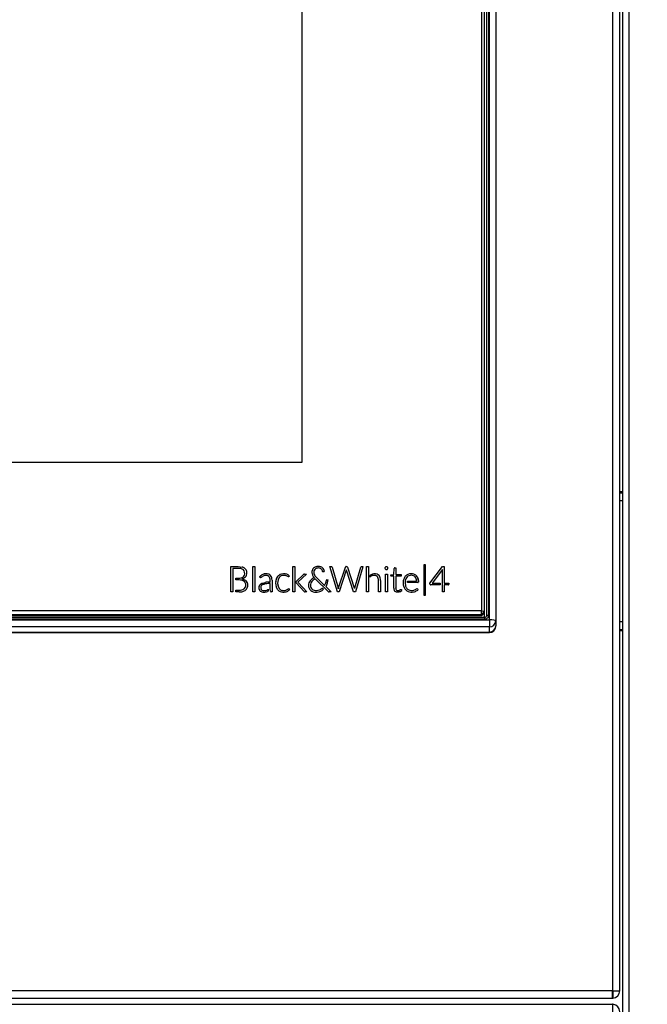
# Model space of a CAD drawing. Header units: millimetres. Extents: x 70 to 350, y 17 to 416.
# Tile 19 of 35: x 140 to 160, y 203 to 235. Entities that reach past the tile are written whole.
import ezdxf
from ezdxf.enums import TextEntityAlignment as Align

# ---------------------------------------------------------------- set-up
doc = ezdxf.new("R2010")
doc.units = ezdxf.units.MM
for name, color, linetype in [('128.969_TRÄGER_Z', 7, 'Continuous'), ('133.150_AUSSENBL', 7, 'Continuous'), ('134.025_TRÄGERBL', 7, 'Continuous'), ('143.523_FRONTBLE', 7, 'Continuous'), ('144.368_DISPLAY_', 7, 'Continuous'), ('146.285_SATZSCHU', 7, 'Continuous'), ('Standard', 7, 'Continuous')]:
    doc.layers.add(name, color=color, linetype=linetype)
doc.styles.add('SEACAD_Arial', font='arial.ttf')
doc.dimstyles.new('ISO_(mm)', dxfattribs={"dimtxt": 3, "dimasz": 3, "dimexe": 1.5, "dimexo": 0, "dimgap": 0.75, "dimtad": 1, "dimlfac": 5, "dimtxsty": 'SEACAD_Arial', "dimblk1": '_SE_FILLED', "dimblk2": '_SE_FILLED', "dimsah": 1, "dimcen": 1.5, "dimadec": 0, "dimazin": 0, "dimtfac": 0.5, "dimtmove": 0, "dimatfit": 3, "dimfxl": 1, "dimarcsym": 0})

# ---------------------------------------------------------------- blocks, each defined once
blk = doc.blocks.new('SE')
at = {"layer": '128.969_TRÄGER_Z', "color": 7, "linetype": 'Continuous'}
for p, q in [((154.558, 215.242), (154.558, 252.011)), ((154.618, 252.019), (154.618, 215.271)), ((154.628, 215.301), (154.628, 252.094)), ((154.688, 252.101), (154.688, 215.308)), ((154.717, 215.16), (154.717, 252.279)), ((154.917, 252.254), (154.917, 215.135)), ((99.117, 215.16), (154.717, 215.16)), ((154.568, 215.242), (99.267, 215.242)), ((154.568, 215.189), (99.267, 215.189)), ((154.568, 215.189), (154.568, 215.242)), ((154.625, 215.285), (154.628, 215.301)), ((154.717, 215.16), (154.717, 214.937)), ((154.917, 215.135), (154.917, 214.965)), ((154.717, 214.937), (99.117, 214.937)), ((154.717, 214.766), (154.717, 214.937)), ((154.917, 214.951), (154.917, 214.965)), ((99.117, 214.766), (154.717, 214.766)), ((99.117, 214.751), (154.717, 214.751)), ((154.717, 214.766), (154.717, 214.751))]:
    blk.add_line(p, q, dxfattribs=at)
for centre, radius, start, end in [((154.568, 215.309), 0.12, 269.7838, 359.7875), ((154.568, 215.301), 0.0598, 269.8383, 359.733), ((154.717, 214.951), 0.2, 270, 0)]:
    blk.add_arc(centre, radius, start, end, dxfattribs=at)
for centre, major_axis, ratio, start_param, end_param in [((154.717, 215.135), (-0.2, 0), 0.121869, 3.141593, 4.712389), ((154.717, 215.135), (0.2, 0), 0.992546, 4.712389, 6.283185), ((154.717, 214.965), (0.2, 0), 0.992546, 4.712389, 6.283185)]:
    blk.add_ellipse(centre, major_axis=major_axis, ratio=ratio, start_param=start_param, end_param=end_param, dxfattribs=at)
blk.add_open_spline([(154.688, 215.308), (154.672, 215.308), (154.657, 215.307), (154.635, 215.305), (154.628, 215.303), (154.628, 215.301)], degree=3, knots=[0, 0, 0, 0, 0.5, 0.5, 1, 1, 1, 1], dxfattribs=at)
at = {"layer": '133.150_AUSSENBL', "color": 7, "linetype": 'Continuous'}
for p, q in [((159.017, 219.295), (158.917, 219.295)), ((159.017, 219.255), (158.917, 219.255)), ((158.917, 219.015), (159.017, 219.015)), ((159.017, 215.095), (158.917, 215.095)), ((158.917, 214.855), (159.017, 214.855)), ((158.917, 214.815), (159.017, 214.815))]:
    blk.add_line(p, q, dxfattribs=at)
at = {"layer": '134.025_TRÄGERBL', "color": 7, "linetype": 'Continuous'}
for p, q in [((158.681, 248.019), (158.681, 203.191)), ((158.917, 203.191), (158.917, 248.019)), ((158.681, 203.191), (95.153, 203.191)), ((158.681, 202.956), (158.681, 203.191)), ((158.681, 203.191), (158.917, 203.191)), ((158.695, 203.158), (158.695, 202.956)), ((95.167, 202.955), (158.667, 202.955)), ((158.681, 202.955), (158.667, 202.955))]:
    blk.add_line(p, q, dxfattribs=at)
for centre, radius, start, end in [((158.681, 203.191), 0.036, 270, 293.1311), ((158.681, 203.191), 0.036, 293.1311, 0), ((158.681, 203.191), 0.236, 273.4355, 0), ((158.667, 203.191), 0.236, 270, 273.4355), ((158.681, 203.191), 0.236, 270, 273.4355)]:
    blk.add_arc(centre, radius, start, end, dxfattribs=at)
at = {"layer": '143.523_FRONTBLE', "color": 7, "linetype": 'Continuous'}
for p, q in [((159.017, 171.255), (159.017, 248.055)), ((159.217, 171.256), (159.217, 248.055))]:
    blk.add_line(p, q, dxfattribs=at)
at = {"layer": '144.368_DISPLAY_', "color": 7, "linetype": 'Continuous'}
for p, q in [((154.457, 252.055), (154.457, 215.45)), ((154.557, 215.438), (154.557, 252.043)), ((148.667, 247.261), (148.667, 220.244)), ((148.667, 220.244), (105.167, 220.244)), ((146.377, 216.879), (146.616, 216.879)), ((146.377, 216.879), (146.616, 216.879)), ((146.377, 216.063), (146.377, 216.879)), ((146.443, 216.824), (146.444, 216.063)), ((146.443, 216.824), (146.443, 216.823)), ((146.616, 216.824), (146.443, 216.824)), ((146.443, 216.823), (146.444, 216.063)), ((146.616, 216.879), (146.737, 216.865)), ((146.616, 216.879), (146.616, 216.879)), ((146.616, 216.879), (146.737, 216.865)), ((146.737, 216.865), (146.737, 216.865)), ((146.825, 216.823), (146.825, 216.823)), ((146.876, 216.754), (146.876, 216.754)), ((147.086, 216.882), (147.151, 216.882)), ((147.086, 216.882), (147.151, 216.882)), ((147.086, 216.063), (147.086, 216.882)), ((147.151, 216.882), (147.151, 216.063)), ((148.375, 216.882), (148.439, 216.882)), ((148.375, 216.882), (148.439, 216.882)), ((148.375, 216.063), (148.375, 216.882)), ((148.439, 216.882), (148.439, 216.063)), ((149.004, 216.776), (149.004, 216.775)), ((149.045, 216.833), (149.045, 216.833)), ((149.112, 216.873), (149.112, 216.874)), ((149.272, 216.875), (149.272, 216.875)), ((149.333, 216.839), (149.333, 216.838)), ((149.388, 216.718), (149.374, 216.714)), ((149.375, 216.786), (149.375, 216.786)), ((149.392, 216.718), (149.389, 216.718)), ((149.392, 216.722), (149.392, 216.718)), ((149.392, 216.722), (149.392, 216.722)), ((149.392, 216.722), (149.392, 216.718)), ((149.565, 216.879), (149.617, 216.879)), ((149.565, 216.879), (149.617, 216.879)), ((149.813, 216.063), (149.565, 216.879)), ((149.617, 216.879), (149.617, 216.879)), ((149.64, 216.862), (149.835, 216.2)), ((149.64, 216.862), (149.64, 216.862)), ((149.64, 216.862), (149.835, 216.199)), ((149.851, 216.198), (150.069, 216.86)), ((149.851, 216.198), (150.069, 216.86)), ((150.098, 216.766), (149.867, 216.063)), ((150.069, 216.86), (150.069, 216.86)), ((150.082, 216.876), (150.082, 216.875)), ((150.094, 216.879), (150.11, 216.879)), ((150.094, 216.879), (150.094, 216.879)), ((150.094, 216.879), (150.11, 216.879)), ((150.101, 216.777), (150.098, 216.766)), ((150.104, 216.766), (150.101, 216.777)), ((150.333, 216.066), (150.104, 216.766)), ((150.11, 216.879), (150.11, 216.879)), ((150.126, 216.874), (150.126, 216.873)), ((150.135, 216.861), (150.355, 216.196)), ((150.135, 216.861), (150.135, 216.86)), ((150.135, 216.86), (150.355, 216.196)), ((150.369, 216.2), (150.564, 216.86)), ((150.369, 216.2), (150.564, 216.86)), ((150.635, 216.873), (150.39, 216.063)), ((150.564, 216.86), (150.564, 216.86)), ((150.573, 216.873), (150.573, 216.873)), ((150.589, 216.879), (150.636, 216.879)), ((150.589, 216.879), (150.589, 216.879)), ((150.589, 216.879), (150.636, 216.879)), ((150.636, 216.879), (150.635, 216.873)), ((150.745, 216.882), (150.809, 216.882)), ((150.745, 216.882), (150.809, 216.882)), ((150.745, 216.063), (150.745, 216.882)), ((150.809, 216.882), (150.809, 216.063)), ((151.348, 216.849), (151.348, 216.849)), ((151.357, 216.862), (151.357, 216.862)), ((151.373, 216.874), (151.373, 216.874)), ((151.415, 216.871), (151.415, 216.871)), ((151.434, 216.85), (151.434, 216.85)), ((151.435, 216.849), (151.435, 216.849)), ((151.63, 216.622), (151.643, 216.821)), ((151.63, 216.622), (151.643, 216.821)), ((151.643, 216.821), (151.643, 216.821)), ((151.649, 216.833), (151.649, 216.833)), ((151.662, 216.839), (151.692, 216.839)), ((151.662, 216.839), (151.662, 216.838)), ((151.662, 216.838), (151.692, 216.838)), ((151.692, 216.839), (151.692, 216.622)), ((152.609, 216.949), (152.637, 216.949)), ((152.609, 216.949), (152.637, 216.949)), ((152.609, 215.944), (152.609, 216.949)), ((152.637, 216.949), (152.637, 215.944)), ((152.793, 216.343), (153.203, 216.88)), ((152.793, 216.342), (153.203, 216.88)), ((153.201, 216.791), (152.866, 216.347)), ((153.2, 216.786), (153.201, 216.791)), ((153.2, 216.785), (153.201, 216.791)), ((153.2, 216.786), (153.2, 216.785)), ((153.2, 216.765), (153.2, 216.786)), ((153.2, 216.765), (153.2, 216.785)), ((153.2, 216.063), (153.2, 216.765)), ((153.201, 216.791), (153.201, 216.791)), ((153.203, 216.88), (153.203, 216.88)), ((153.203, 216.88), (153.259, 216.88)), ((153.203, 216.88), (153.259, 216.88)), ((153.259, 216.88), (153.259, 216.347)), ((146.539, 216.502), (146.617, 216.502)), ((146.539, 216.45), (146.539, 216.502)), ((146.539, 216.501), (146.617, 216.501)), ((146.645, 216.45), (146.539, 216.45)), ((146.617, 216.502), (146.617, 216.501)), ((146.711, 216.516), (146.711, 216.516)), ((146.741, 216.482), (146.741, 216.482)), ((146.775, 216.552), (146.775, 216.552)), ((146.812, 216.603), (146.812, 216.604)), ((146.871, 216.421), (146.871, 216.421)), ((147.305, 216.555), (147.307, 216.558)), ((147.305, 216.555), (147.307, 216.558)), ((147.316, 216.536), (147.305, 216.555)), ((147.307, 216.558), (147.307, 216.558)), ((147.403, 216.626), (147.403, 216.626)), ((147.599, 216.635), (147.599, 216.634)), ((147.642, 216.382), (147.642, 216.437)), ((147.658, 216.592), (147.658, 216.591)), ((147.693, 216.523), (147.693, 216.524)), ((147.705, 216.44), (147.705, 216.063)), ((147.837, 216.472), (147.889, 216.567)), ((147.889, 216.567), (147.837, 216.471)), ((147.837, 216.472), (147.837, 216.471)), ((147.889, 216.567), (147.889, 216.567)), ((147.937, 216.531), (147.898, 216.454)), ((148.246, 216.556), (148.241, 216.551)), ((148.264, 216.579), (148.246, 216.556)), ((148.261, 216.582), (148.264, 216.579)), ((148.261, 216.582), (148.261, 216.582)), ((148.261, 216.582), (148.264, 216.579)), ((148.48, 216.4), (148.482, 216.401)), ((148.48, 216.399), (148.482, 216.401)), ((148.48, 216.354), (148.48, 216.4)), ((148.482, 216.401), (148.719, 216.626)), ((148.482, 216.401), (148.719, 216.626)), ((148.482, 216.401), (148.482, 216.401)), ((148.811, 216.64), (148.55, 216.394)), ((148.719, 216.626), (148.719, 216.626)), ((148.728, 216.633), (148.728, 216.633)), ((148.749, 216.64), (148.811, 216.64)), ((148.749, 216.64), (148.749, 216.639)), ((148.749, 216.639), (148.81, 216.639)), ((148.932, 216.424), (148.932, 216.424)), ((148.994, 216.48), (148.994, 216.48)), ((149.066, 216.518), (149.066, 216.518)), ((149.072, 216.61), (149.072, 216.61)), ((149.103, 216.479), (149.099, 216.483)), ((149.516, 216.077), (149.103, 216.479)), ((149.146, 216.52), (149.398, 216.273)), ((149.146, 216.52), (149.146, 216.52)), ((149.146, 216.52), (149.398, 216.273)), ((149.438, 216.359), (149.455, 216.437)), ((149.474, 216.458), (149.511, 216.458)), ((149.474, 216.458), (149.511, 216.458)), ((149.511, 216.458), (149.511, 216.457)), ((150.858, 216.597), (150.86, 216.598)), ((150.858, 216.597), (150.86, 216.598)), ((150.859, 216.544), (150.858, 216.597)), ((150.866, 216.55), (150.859, 216.544)), ((150.86, 216.598), (150.86, 216.598)), ((150.892, 216.619), (150.892, 216.619)), ((151.093, 216.634), (151.093, 216.633)), ((151.139, 216.063), (151.139, 216.43)), ((151.154, 216.59), (151.154, 216.589)), ((151.192, 216.518), (151.192, 216.518)), ((151.203, 216.434), (151.203, 216.063)), ((151.36, 216.639), (151.422, 216.639)), ((151.36, 216.639), (151.422, 216.639)), ((151.36, 216.064), (151.36, 216.639)), ((151.422, 216.639), (151.422, 216.064)), ((151.532, 216.615), (151.63, 216.622)), ((151.532, 216.615), (151.63, 216.622)), ((151.532, 216.589), (151.532, 216.615)), ((151.628, 216.572), (151.55, 216.572)), ((151.628, 216.189), (151.628, 216.572)), ((151.63, 216.622), (151.63, 216.622)), ((151.692, 216.622), (151.872, 216.622)), ((151.692, 216.622), (151.692, 216.622)), ((151.692, 216.622), (151.872, 216.622)), ((151.692, 216.572), (151.692, 216.19)), ((151.872, 216.572), (151.692, 216.572)), ((151.872, 216.622), (151.872, 216.572)), ((151.95, 216.477), (151.95, 216.477)), ((151.998, 216.408), (151.996, 216.374)), ((152.001, 216.568), (152.001, 216.567)), ((152.073, 216.413), (152.365, 216.413)), ((152.073, 216.413), (152.365, 216.413)), ((152.073, 216.369), (152.073, 216.413)), ((152.084, 216.627), (152.084, 216.627)), ((152.288, 216.631), (152.288, 216.631)), ((152.365, 216.413), (152.365, 216.413)), ((152.382, 216.553), (152.382, 216.553)), ((152.402, 216.516), (152.402, 216.515)), ((146.539, 216.119), (146.644, 216.119)), ((146.539, 216.119), (146.644, 216.119)), ((146.539, 216.063), (146.539, 216.119)), ((146.644, 216.119), (146.644, 216.119)), ((146.803, 216.164), (146.803, 216.164)), ((147.299, 216.274), (147.299, 216.274)), ((147.348, 216.16), (147.348, 216.16)), ((147.359, 216.142), (147.359, 216.142)), ((147.365, 216.33), (147.365, 216.329)), ((147.404, 216.11), (147.43, 216.104)), ((147.404, 216.109), (147.43, 216.103)), ((147.43, 216.103), (147.508, 216.109)), ((147.431, 216.104), (147.508, 216.11)), ((147.479, 216.367), (147.479, 216.366)), ((147.508, 216.11), (147.508, 216.109)), ((147.575, 216.091), (147.556, 216.08)), ((147.561, 216.13), (147.561, 216.13)), ((147.571, 216.137), (147.576, 216.141)), ((147.571, 216.136), (147.576, 216.141)), ((147.571, 216.136), (147.571, 216.137)), ((147.583, 216.095), (147.575, 216.091)), ((147.576, 216.141), (147.584, 216.147)), ((147.576, 216.141), (147.584, 216.147)), ((147.576, 216.141), (147.576, 216.141)), ((147.584, 216.147), (147.583, 216.095)), ((147.642, 216.382), (147.642, 216.382)), ((147.642, 216.194), (147.642, 216.337)), ((147.645, 216.149), (147.642, 216.194)), ((147.645, 216.149), (147.645, 216.149)), ((147.652, 216.083), (147.645, 216.149)), ((147.889, 216.134), (147.838, 216.227)), ((147.899, 216.247), (147.937, 216.171)), ((147.899, 216.247), (147.899, 216.247)), ((147.899, 216.247), (147.937, 216.171)), ((147.937, 216.171), (147.937, 216.171)), ((148.025, 216.115), (148.025, 216.114)), ((148.146, 216.117), (148.146, 216.117)), ((148.171, 216.127), (148.171, 216.127)), ((148.22, 216.159), (148.233, 216.168)), ((148.22, 216.159), (148.233, 216.168)), ((148.22, 216.159), (148.22, 216.159)), ((148.233, 216.168), (148.233, 216.168)), ((148.254, 216.163), (148.272, 216.141)), ((148.254, 216.163), (148.254, 216.162)), ((148.254, 216.162), (148.272, 216.141)), ((148.272, 216.141), (148.269, 216.138)), ((148.74, 216.078), (148.48, 216.354)), ((148.539, 216.383), (148.533, 216.379)), ((148.533, 216.379), (148.533, 216.378)), ((148.55, 216.394), (148.539, 216.383)), ((148.543, 216.371), (148.556, 216.357)), ((148.543, 216.371), (148.543, 216.371)), ((148.543, 216.371), (148.556, 216.357)), ((148.556, 216.357), (148.828, 216.063)), ((148.556, 216.357), (148.556, 216.357)), ((148.556, 216.357), (148.828, 216.063)), ((148.89, 216.354), (148.89, 216.354)), ((148.957, 216.203), (148.957, 216.203)), ((148.999, 216.15), (148.999, 216.15)), ((149.058, 216.118), (149.058, 216.118)), ((149.196, 216.117), (149.196, 216.117)), ((149.263, 216.142), (149.263, 216.142)), ((149.319, 216.18), (149.323, 216.183)), ((149.319, 216.179), (149.323, 216.183)), ((149.319, 216.18), (149.319, 216.179)), ((149.323, 216.183), (149.326, 216.186)), ((149.323, 216.183), (149.326, 216.186)), ((149.323, 216.183), (149.323, 216.183)), ((149.326, 216.186), (149.362, 216.15)), ((149.326, 216.186), (149.326, 216.186)), ((149.326, 216.186), (149.362, 216.15)), ((149.362, 216.15), (149.355, 216.143)), ((149.398, 216.273), (149.398, 216.273)), ((149.437, 216.235), (149.614, 216.063)), ((149.437, 216.235), (149.437, 216.235)), ((149.437, 216.235), (149.614, 216.063)), ((149.835, 216.199), (149.835, 216.2)), ((149.842, 216.173), (149.843, 216.168)), ((149.842, 216.173), (149.842, 216.173)), ((149.842, 216.173), (149.843, 216.168)), ((149.843, 216.168), (149.844, 216.173)), ((149.844, 216.173), (149.843, 216.168)), ((149.843, 216.168), (149.843, 216.168)), ((149.844, 216.173), (149.844, 216.173)), ((149.851, 216.198), (149.851, 216.198)), ((150.355, 216.196), (150.355, 216.196)), ((150.362, 216.169), (150.363, 216.174)), ((150.362, 216.169), (150.363, 216.174)), ((150.362, 216.171), (150.362, 216.169)), ((150.362, 216.171), (150.362, 216.171)), ((150.362, 216.169), (150.362, 216.171)), ((150.362, 216.169), (150.362, 216.169)), ((150.363, 216.174), (150.363, 216.174)), ((150.369, 216.2), (150.369, 216.2)), ((151.692, 216.189), (151.692, 216.19)), ((151.696, 216.16), (151.696, 216.161)), ((151.705, 216.139), (151.705, 216.138)), ((151.738, 216.112), (151.738, 216.112)), ((151.8, 216.113), (151.8, 216.113)), ((151.827, 216.127), (151.827, 216.127)), ((151.843, 216.139), (151.843, 216.139)), ((151.869, 216.139), (151.887, 216.111)), ((151.869, 216.139), (151.869, 216.138)), ((151.869, 216.138), (151.887, 216.111)), ((151.887, 216.111), (151.884, 216.109)), ((151.996, 216.374), (151.996, 216.363)), ((151.996, 216.374), (151.996, 216.373)), ((151.996, 216.373), (151.996, 216.363)), ((151.996, 216.363), (152.011, 216.252)), ((151.996, 216.363), (152.011, 216.252)), ((151.996, 216.356), (151.996, 216.356)), ((152.011, 216.252), (152.011, 216.252)), ((152.053, 216.172), (152.053, 216.172)), ((152.404, 216.369), (152.073, 216.369)), ((152.142, 216.116), (152.142, 216.116)), ((152.328, 216.138), (152.328, 216.138)), ((152.362, 216.159), (152.362, 216.159)), ((152.398, 216.162), (152.416, 216.141)), ((152.398, 216.162), (152.398, 216.162)), ((152.398, 216.162), (152.416, 216.141)), ((152.416, 216.141), (152.415, 216.14)), ((152.792, 216.341), (152.793, 216.343)), ((152.792, 216.341), (152.793, 216.342)), ((152.797, 216.312), (152.792, 216.341)), ((152.793, 216.343), (152.793, 216.342)), ((153.125, 216.295), (152.821, 216.295)), ((152.866, 216.347), (153.125, 216.347)), ((152.866, 216.347), (152.866, 216.347)), ((152.866, 216.347), (153.125, 216.347)), ((153.125, 216.347), (153.125, 216.295)), ((153.259, 216.347), (153.407, 216.347)), ((153.259, 216.347), (153.259, 216.347)), ((153.259, 216.347), (153.407, 216.347)), ((153.259, 216.295), (153.259, 216.063)), ((153.387, 216.295), (153.259, 216.295)), ((153.407, 216.347), (153.407, 216.313)), ((153.407, 216.313), (153.407, 216.313)), ((146.444, 216.063), (146.377, 216.063)), ((146.645, 216.063), (146.539, 216.063)), ((147.151, 216.063), (147.086, 216.063)), ((147.705, 216.063), (147.678, 216.063)), ((148.439, 216.063), (148.375, 216.063)), ((148.828, 216.063), (148.77, 216.063)), ((149.614, 216.063), (149.551, 216.063)), ((149.867, 216.063), (149.813, 216.063)), ((150.334, 216.063), (150.333, 216.066)), ((150.39, 216.063), (150.334, 216.063)), ((150.809, 216.063), (150.745, 216.063)), ((151.203, 216.063), (151.139, 216.063)), ((151.422, 216.064), (151.36, 216.064)), ((152.637, 215.944), (152.609, 215.944)), ((153.259, 216.063), (153.2, 216.063)), ((154.457, 215.45), (99.377, 215.45)), ((154.457, 215.338), (154.457, 215.45)), ((154.457, 215.45), (154.557, 215.438)), ((99.377, 215.338), (154.457, 215.338)), ((154.457, 215.29), (99.377, 215.29)), ((154.557, 215.438), (154.457, 215.338)), ((154.457, 215.29), (154.557, 215.389)), ((154.457, 215.338), (154.457, 215.29)), ((154.557, 215.389), (154.557, 215.438))]:
    blk.add_line(p, q, dxfattribs=at)
for centre, radius, start, end in [((146.635, 216.573), 0.251, 56.5609, 94.3767), ((146.679, 216.634), 0.239, 52.3869, 75.9208), ((146.679, 216.634), 0.239, 52.3869, 75.9208), ((146.664, 216.666), 0.16, 337.1973, 47.1224), ((146.68, 216.675), 0.211, 340.9071, 22.0442), ((146.68, 216.675), 0.211, 0.5197, 22.042), ((149.198, 216.694), 0.21, 157.3368, 205.7328), ((149.198, 216.694), 0.21, 157.3378, 188.3887), ((149.211, 216.695), 0.162, 157.4091, 211.2858), ((149.211, 216.695), 0.162, 171.4143, 211.2776), ((149.194, 216.652), 0.236, 70.6136, 110.2809), ((149.194, 216.652), 0.236, 70.6122, 110.2824), ((149.194, 216.669), 0.167, 68.7251, 110.0638), ((151.39, 216.829), 0.0487, 23.7464, 25.6754), ((151.39, 216.829), 0.0487, 23.7463, 25.6754), ((146.686, 216.253), 0.192, 51.2952, 75.176), ((146.72, 216.282), 0.205, 333.9729, 42.7084), ((146.721, 216.282), 0.205, 358.0607, 42.7273), ((147.511, 216.387), 0.262, 70.4541, 114.4157), ((147.511, 216.387), 0.262, 70.4527, 114.4164), ((148.242, 216.351), 0.423, 163.4192, 197.0285), ((148.242, 216.351), 0.423, 163.4192, 175.0506), ((148.276, 216.351), 0.391, 164.7568, 195.4376), ((148.082, 216.356), 0.293, 69.7784, 114.5731), ((148.083, 216.353), 0.296, 70.0186, 114.3329), ((148.087, 216.368), 0.229, 75.2948, 112.2483), ((149.432, 216.828), 0.42, 211.1558, 227.1517), ((149.432, 216.828), 0.42, 211.1558, 227.1517), ((149.046, 216.488), 0.413, 341.7406, 352.9998), ((149.474, 216.44), 0.0179, 89.8893, 152.5822), ((149.475, 216.439), 0.0182, 90.365, 152.0492), ((151.008, 216.406), 0.243, 69.5222, 118.5908), ((151.008, 216.406), 0.243, 69.5177, 118.5946), ((152.336, 216.357), 0.405, 162.7719, 197.8661), ((152.344, 216.357), 0.412, 163.0846, 180.6879), ((152.191, 216.374), 0.275, 69.2797, 112.8305), ((152.191, 216.374), 0.275, 69.2794, 112.8308), ((152.192, 216.39), 0.209, 69.621, 110.6224), ((152.192, 216.435), 0.17, 18.3932, 41.858), ((146.661, 216.363), 0.244, 265.999, 305.4616), ((146.661, 216.363), 0.244, 265.999, 305.4616), ((146.696, 216.317), 0.248, 285.5239, 309.6035), ((146.689, 216.287), 0.168, 312.9774, 25.6904), ((146.689, 216.287), 0.168, 312.9774, 349.6233), ((147.422, 216.198), 0.146, 148.3435, 204.9096), ((147.422, 216.198), 0.146, 148.3435, 186.1377), ((147.441, 216.171), 0.176, 115.5548, 143.9559), ((147.441, 216.171), 0.176, 115.5548, 143.9559), ((147.439, 216.202), 0.0998, 145.6788, 204.9521), ((147.676, 216.087), 0.0242, 190.9734, 274.9222), ((148.276, 216.351), 0.391, 177.7307, 195.4376), ((148.081, 216.332), 0.224, 255.5935, 286.8971), ((148.081, 216.331), 0.224, 255.5935, 286.8971), ((149.093, 216.274), 0.218, 158.4009, 205.302), ((149.094, 216.274), 0.219, 158.4492, 181.4617), ((149.121, 216.278), 0.18, 159.724, 204.6373), ((149.121, 216.278), 0.18, 175.1238, 204.6387), ((149.13, 216.356), 0.248, 253.0964, 285.5562), ((149.13, 216.356), 0.248, 253.0964, 285.5562), ((149.313, 216.184), 0.0586, 308.771, 316.5073), ((151.767, 216.207), 0.0992, 252.6779, 289.3344), ((151.767, 216.207), 0.0992, 252.6836, 289.3288), ((152.213, 216.317), 0.275, 197.7388, 220.9031), ((152.228, 216.315), 0.227, 196.2322, 219.2103), ((152.23, 216.316), 0.229, 196.3434, 219.098), ((152.207, 216.376), 0.268, 255.9659, 285.0238), ((152.206, 216.373), 0.265, 255.915, 285.2827), ((147.442, 216.306), 0.252, 254.8317, 283.2647), ((148.072, 216.323), 0.268, 247.2451, 283.09), ((149.121, 216.364), 0.31, 252.3717, 284.9873), ((152.2, 216.353), 0.298, 249.2147, 282.3364)]:
    blk.add_arc(centre, radius, start, end, dxfattribs=at)
for centre, major_axis, ratio, start_param, end_param in [((146.715, 216.69), (0.173, 0), 0.992546, 0.38218, 0.884339), ((146.715, 216.69), (0.173, 0), 0.992546, 0.38218, 0.884339), ((149.169, 216.702), (-0.181, 0), 0.992546, 5.464334, 5.863295), ((149.169, 216.702), (-0.181, 0), 0.992546, 5.464322, 5.863295), ((149.18, 216.689), (-0.198, 0), 0.992546, 5.064113, 5.458779), ((149.18, 216.689), (-0.198, 0), 0.992546, 5.064113, 5.458768), ((149.18, 216.703), (-0.131, 0), 0.992546, 5.273815, 5.856238), ((149.185, 216.695), (-0.14, 0), 0.992546, 5.067638, 5.273142), ((149.19, 216.691), (0.149, 0), 0.992546, 0.794113, 1.126647), ((149.198, 216.68), (0.21, 0), 0.992546, 0.865078, 1.207815), ((149.198, 216.68), (0.21, 0), 0.992546, 0.865078, 1.207815), ((149.196, 216.699), (0.139, 0), 0.992546, 0.469291, 0.787), ((149.153, 216.675), (0.188, 0), 0.992546, 0.28506, 0.47772), ((149.213, 216.702), (0.183, 0), 0.992546, 0.482082, 0.852933), ((149.213, 216.702), (0.183, 0), 0.992546, 0.482082, 0.852933), ((149.355, 216.732), (-0.0217, 0), 0.992546, 0.200335, 0.859944), ((149.24, 216.716), (0.152, 0), 0.992546, 0.039619, 0.482082), ((149.24, 216.716), (0.152, 0), 0.992546, 0.039966, 0.482082), ((149.617, 216.855), (0.0236, 0), 0.992546, 0.285046, 1.570796), ((149.617, 216.855), (0.0236, 0), 0.992546, 0.285046, 1.570796), ((150.097, 216.851), (-0.0287, 0), 0.992546, 5.257158, 5.965966), ((150.097, 216.851), (-0.0287, 0), 0.992546, 5.257158, 5.965966), ((150.094, 216.856), (0.0234, 0), 0.992546, 1.570796, 2.115568), ((150.094, 216.855), (0.0234, 0), 0.992546, 1.570796, 2.115568), ((150.111, 216.855), (0.0239, 0), 0.992546, 0.881942, 1.593334), ((150.111, 216.855), (0.0239, 0), 0.992546, 0.881912, 1.593327), ((150.105, 216.85), (0.0317, 0), 0.992546, 0.345638, 0.847004), ((150.105, 216.85), (0.0317, 0), 0.992546, 0.345638, 0.846968), ((150.587, 216.854), (-0.0234, 0), 0.992546, 5.331213, 6.030792), ((150.587, 216.854), (-0.0234, 0), 0.992546, 5.331164, 6.030792), ((150.589, 216.854), (-0.0247, 0), 0.992546, 4.686327, 5.396581), ((150.589, 216.854), (-0.0247, 0), 0.992546, 4.686336, 5.396535), ((151.389, 216.831), (0.0447, 0), 0.992546, 2.726583, 3.559276), ((151.389, 216.831), (0.0447, 0), 0.992546, 2.726581, 3.365457), ((151.393, 216.83), (-0.0479, 0), 0.992546, 5.560421, 5.88645), ((151.393, 216.83), (-0.0479, 0), 0.992546, 5.560421, 5.886455), ((151.393, 216.833), (-0.0493, 0), 0.992546, 0.425644, 0.786192), ((151.392, 216.831), (-0.0466, 0), 0.992546, 5.116616, 5.5604), ((151.392, 216.831), (-0.0466, 0), 0.992546, 5.116617, 5.5604), ((151.394, 216.834), (-0.0502, 0), 0.992546, 0.79456, 1.052814), ((151.391, 216.83), (0.0458, 0), 0.992546, 4.194418, 5.192753), ((151.391, 216.832), (-0.0462, 0), 0.992546, 4.178754, 5.117134), ((151.391, 216.831), (-0.0462, 0), 0.992546, 4.178754, 5.117134), ((151.39, 216.833), (0.0491, 0), 0.992546, 5.192753, 5.604834), ((151.39, 216.83), (0.0485, 0), 0.992546, 0.445206, 1.037161), ((151.39, 216.829), (0.0485, 0), 0.992546, 0.445206, 1.037161), ((151.387, 216.835), (0.053, 0), 0.992546, 5.604834, 5.836155), ((151.394, 216.831), (-0.0444, 0), 0.992546, 2.719841, 3.568056), ((151.394, 216.83), (-0.0444, 0), 0.992546, 3.141593, 3.568041), ((151.664, 216.819), (-0.0207, 0), 0.992546, 5.533516, 6.184375), ((151.664, 216.819), (-0.0207, 0), 0.992546, 5.533509, 6.184378), ((151.661, 216.822), (0.0168, 0), 0.992546, 1.50492, 2.400197), ((151.661, 216.822), (-0.0167, 0), 0.992546, 4.647006, 5.541787), ((146.649, 216.12), (0.332, 0), 0.992546, 1.309222, 1.583212), ((146.652, 216.692), (0.187, 0), 0.992546, 5.03515, 5.431555), ((146.652, 216.692), (0.187, 0), 0.992546, 5.03515, 5.431555), ((146.672, 216.704), (0.234, 0), 0.992546, 5.011401, 5.254384), ((146.677, 216.66), (0.147, 0), 0.992546, 5.449965, 5.885301), ((146.677, 216.66), (0.147, 0), 0.992546, 5.449965, 5.885301), ((146.687, 216.684), (0.208, 0), 0.992546, 5.244996, 5.580592), ((146.717, 216.298), (0.138, 0), 0.992546, 0.471427, 0.874145), ((146.702, 216.672), (0.19, 0), 0.992546, 5.575755, 5.922878), ((147.55, 216.324), (-0.339, 0), 0.992546, 5.163801, 5.51279), ((147.55, 216.323), (-0.339, 0), 0.992546, 5.163801, 5.51279), ((147.566, 216.306), (-0.308, 0), 0.992546, 5.32404, 5.439261), ((147.529, 216.358), (-0.245, 0), 0.992546, 5.076379, 5.32404), ((147.539, 216.492), (0.156, 0), 0.992546, 0.701956, 1.175222), ((147.539, 216.491), (0.156, 0), 0.992546, 0.701956, 1.175222), ((146.707, 215.504), (0.887, 1.067), 0.278469, 5.959702, 6.226621), ((147.51, 216.473), (0.191, 0), 0.992546, 0.272502, 0.678902), ((147.51, 216.473), (0.191, 0), 0.992546, 0.272502, 0.678902), ((147.393, 216.44), (0.312, 0), 0.992546, 0, 0.272502), ((147.393, 216.44), (0.312, 0), 0.992546, 0, 0.272502), ((148.063, 216.419), (-0.228, 0), 0.992546, 5.174752, 5.575348), ((148.063, 216.419), (-0.228, 0), 0.992546, 5.174752, 5.575348), ((148.07, 216.426), (-0.169, 0), 0.992546, 5.138005, 5.611252), ((148.08, 216.373), (0.227, 0), 0.992546, 1.153487, 1.281791), ((148.088, 216.392), (0.207, 0), 0.992546, 0.926201, 1.153487), ((148.088, 216.397), (0.254, 0), 0.992546, 0.822454, 1.183913), ((148.088, 216.397), (0.254, 0), 0.992546, 0.822454, 1.183913), ((148.771, 216.572), (-0.0753, 0), 0.992546, 5.318411, 5.473995), ((148.771, 216.571), (-0.0753, 0), 0.992546, 5.318411, 5.473995), ((148.749, 216.603), (0.0372, 0), 0.992546, 1.570796, 2.176819), ((148.749, 216.603), (0.0372, 0), 0.992546, 1.570796, 2.176819), ((149.133, 216.259), (-0.261, 0), 0.992546, 5.591859, 5.905608), ((149.133, 216.259), (-0.261, 0), 0.992546, 5.591859, 5.905608), ((149.165, 216.232), (-0.303, 0), 0.992546, 5.310423, 5.589978), ((149.165, 216.232), (-0.303, 0), 0.992546, 5.310423, 5.589978), ((149.153, 216.267), (-0.215, 0), 0.992546, 5.620589, 5.928337), ((149.187, 216.237), (-0.26, 0), 0.992546, 5.337119, 5.60943), ((149.196, 216.192), (-0.354, 0), 0.992546, 5.087491, 5.318069), ((149.196, 216.192), (-0.354, 0), 0.992546, 5.087491, 5.31807), ((149.35, 216.771), (-0.381, 0), 0.992546, 0.459981, 0.730551), ((149.237, 216.164), (-0.35, 0), 0.992546, 5.119509, 5.332031), ((149.488, 216.433), (-0.0329, 0), 0.992546, 5.809919, 6.15582), ((149.488, 216.433), (-0.0329, 0), 0.992546, 5.809711, 6.160919), ((149.13, 216.465), (0.381, 0), 0.992546, 5.990813, 6.262539), ((151.045, 216.353), (-0.309, 0), 0.992546, 5.231926, 5.356292), ((151.045, 216.353), (-0.309, 0), 0.992546, 5.231926, 5.356292), ((151.029, 216.342), (-0.265, 0), 0.992546, 5.253707, 5.373518), ((151.032, 216.486), (0.161, 0), 0.992546, 0.707059, 1.181216), ((151.032, 216.485), (0.161, 0), 0.992546, 0.707059, 1.181216), ((150.187, 215.6), (0.905, 0.965), 0.307594, 5.966298, 6.240973), ((151.001, 216.466), (0.198, 0), 0.992546, 0.269918, 0.684195), ((151.001, 216.465), (0.198, 0), 0.992546, 0.269918, 0.684195), ((150.887, 216.434), (0.316, 0), 0.992546, 0, 0.269918), ((150.887, 216.434), (0.316, 0), 0.992546, 0, 0.269918), ((151.549, 216.589), (-0.0171, 0), 0.992546, 0, 1.222484), ((151.55, 216.593), (-0.0213, 0), 0.992546, 1.222484, 1.570796), ((152.203, 216.395), (-0.266, 0), 0.992546, 5.571343, 5.968002), ((152.203, 216.395), (-0.266, 0), 0.992546, 5.571343, 5.968002), ((152.278, 216.379), (-0.281, 0), 0.992546, 5.883933, 6.177545), ((152.178, 216.412), (-0.237, 0), 0.992546, 5.123292, 5.55781), ((152.178, 216.412), (-0.237, 0), 0.992546, 5.123292, 5.55781), ((152.202, 216.41), (-0.198, 0), 0.992546, 5.513067, 5.882087), ((152.181, 216.426), (-0.173, 0), 0.992546, 5.084464, 5.494785), ((152.209, 216.45), (0.148, 0), 0.992546, 0.735492, 1.180904), ((152.208, 216.441), (0.207, 0), 0.992546, 0.573329, 1.175736), ((152.208, 216.441), (0.207, 0), 0.992546, 0.573329, 1.175731), ((152.121, 216.413), (0.244, 0), 0.992546, 0.001556, 0.318807), ((152.183, 216.425), (0.237, 0), 0.992546, 0.393329, 0.573328), ((152.183, 216.425), (0.237, 0), 0.992546, 0.393329, 0.573328), ((146.728, 216.272), (0.194, 0), 0.992546, 5.423469, 5.856056), ((147.415, 216.192), (-0.136, 0), 0.992546, 0.424124, 0.861546), ((147.42, 216.203), (-0.148, 0), 0.992546, 0.882416, 1.27238), ((147.438, 216.199), (-0.0978, 0), 0.992546, 0.415009, 0.628077), ((147.438, 216.199), (-0.0978, 0), 0.992546, 0.415008, 0.628141), ((147.432, 216.195), (-0.0909, 0), 0.992546, 0.629657, 1.255495), ((147.432, 216.195), (-0.0909, 0), 0.992546, 0.629726, 1.258019), ((147.567, 215.925), (-0.407, 0), 0.992546, 4.859581, 5.105074), ((147.656, 215.396), (-0.994, 0), 0.992546, 4.72679, 4.891267), ((147.656, 215.396), (-0.994, 0), 0.992546, 4.72679, 4.891267), ((147.451, 216.289), (0.235, 0), 0.992546, 4.923472, 5.174709), ((147.664, 215.329), (-1.015, 0), 0.992546, 4.734007, 4.867499), ((147.451, 216.329), (0.229, 0), 0.992546, 4.964454, 5.213781), ((147.451, 216.329), (0.229, 0), 0.992546, 4.964454, 5.213781), ((147.532, 216.184), (0.0611, 0), 0.992546, 5.213781, 5.399742), ((147.532, 216.183), (0.0611, 0), 0.992546, 5.213781, 5.399742), ((148.057, 216.276), (-0.22, 0), 0.992546, 0.707379, 1.15832), ((148.068, 216.275), (-0.168, 0), 0.992546, 0.676535, 1.311294), ((148.068, 216.275), (-0.168, 0), 0.992546, 0.676535, 1.311294), ((148.077, 216.324), (0.22, 0), 0.992546, 5.032155, 5.157593), ((148.077, 216.324), (0.22, 0), 0.992546, 5.032155, 5.157593), ((148.082, 216.313), (0.207, 0), 0.992546, 5.157593, 5.44001), ((148.082, 216.313), (0.207, 0), 0.992546, 5.157593, 5.44001), ((148.106, 216.278), (0.217, 0), 0.992546, 5.104012, 5.349954), ((148.24, 216.151), (0.0182, 0), 0.992546, 0.683315, 1.918814), ((148.24, 216.151), (0.0182, 0), 0.992546, 0.683315, 1.918814), ((148.139, 216.238), (0.164, 0), 0.992546, 5.332743, 5.623348), ((148.5, 216.327), (0.0617, 0), 0.992546, 0.794818, 0.994648), ((148.5, 216.327), (0.0617, 0), 0.992546, 0.794829, 0.994648), ((149.093, 216.277), (-0.22, 0), 0.992546, 0.459738, 0.86585), ((149.103, 216.292), (-0.238, 0), 0.992546, 0.873338, 1.244191), ((149.109, 216.281), (-0.172, 0), 0.992546, 0.473831, 0.875088), ((149.109, 216.281), (-0.172, 0), 0.992546, 0.473831, 0.875087), ((149.114, 216.289), (-0.181, 0), 0.992546, 0.881946, 1.253513), ((149.114, 216.289), (-0.181, 0), 0.992546, 0.881945, 1.253512), ((149.119, 216.418), (0.313, 0), 0.992546, 4.961044, 5.187739), ((149.119, 216.418), (0.313, 0), 0.992546, 4.961044, 5.187739), ((149.113, 216.423), (0.372, 0), 0.992546, 4.950793, 5.175334), ((149.121, 216.411), (0.306, 0), 0.992546, 5.193647, 5.417169), ((149.121, 216.41), (0.306, 0), 0.992546, 5.193647, 5.417171), ((149.096, 216.448), (0.402, 0), 0.992546, 5.185354, 5.392824), ((149.041, 216.488), (0.417, 0), 0.992546, 5.738244, 5.96573), ((149.041, 216.488), (0.417, 0), 0.992546, 5.738244, 5.96573), ((149.07, 216.483), (0.444, 0), 0.992546, 5.686215, 5.990813), ((149.573, 216.123), (0.273, 0), 0.992546, 0.184926, 0.285046), ((149.573, 216.123), (0.273, 0), 0.992546, 0.184926, 0.285046), ((150.071, 216.126), (-0.232, 0), 0.992546, 5.965966, 6.08014), ((150.071, 216.126), (-0.232, 0), 0.992546, 5.965966, 6.08014), ((150.062, 216.101), (0.308, 0), 0.992546, 0.23306, 0.317218), ((150.062, 216.1), (0.308, 0), 0.992546, 0.23306, 0.317218), ((150.606, 216.132), (-0.247, 0), 0.992546, 5.99812, 6.107839), ((150.606, 216.131), (-0.247, 0), 0.992546, 5.99812, 6.107839), ((152.435, 216.973), (-0.769, -0.89), 0.274862, 5.975166, 6.264693), ((151.81, 216.19), (-0.118, 0), 0.992546, 0, 0.251111), ((151.81, 216.189), (-0.118, 0), 0.992546, 0, 0.251111), ((151.778, 216.181), (-0.0844, 0), 0.992546, 0.251113, 0.535041), ((151.778, 216.181), (-0.0844, 0), 0.992546, 0.251113, 0.535041), ((151.757, 216.169), (-0.0605, 0), 0.992546, 0.535044, 1.243949), ((151.757, 216.169), (-0.0605, 0), 0.992546, 0.535044, 1.24395), ((151.747, 216.247), (0.144, 0), 0.992546, 5.087292, 5.298091), ((151.747, 216.246), (0.144, 0), 0.992546, 5.087292, 5.298091), ((151.737, 216.262), (0.163, 0), 0.992546, 5.298091, 5.4207), ((151.737, 216.262), (0.163, 0), 0.992546, 5.298091, 5.4207), ((151.763, 216.221), (0.166, 0), 0.992546, 5.111151, 5.533702), ((152.181, 216.29), (-0.234, 0), 0.992546, 0.721858, 1.193049), ((152.185, 216.282), (-0.172, 0), 0.992546, 0.696918, 1.316924), ((152.185, 216.282), (-0.172, 0), 0.992546, 0.696898, 1.316924), ((152.191, 216.431), (0.379, 0), 0.992546, 4.905401, 5.081461), ((152.2, 216.382), (0.276, 0), 0.992546, 4.99004, 5.193693), ((152.2, 216.381), (0.276, 0), 0.992546, 4.99004, 5.193693), ((152.193, 216.391), (0.288, 0), 0.992546, 5.19986, 5.337264), ((152.193, 216.391), (0.288, 0), 0.992546, 5.19986, 5.337264), ((152.237, 216.313), (0.251, 0), 0.992546, 5.081461, 5.331873), ((152.29, 216.24), (0.161, 0), 0.992546, 5.331873, 5.603772), ((152.405, 216.388), (-0.0193, 0), 0.992546, 1.510677, 2.396678), ((152.819, 216.317), (-0.0222, 0), 0.992546, 0.217142, 0.897782), ((152.82, 216.32), (-0.0257, 0), 0.992546, 0.954283, 1.618373), ((153.388, 216.316), (-0.0213, 0), 0.992546, 1.511731, 2.280791), ((153.388, 216.312), (-0.0196, 0), 0.992546, 2.418699, 3.169644), ((153.388, 216.312), (-0.0196, 0), 0.992546, 3.141593, 3.169637), ((146.652, 216.475), (-0.415, 0), 0.992546, 1.555868, 1.842116), ((148.083, 216.323), (0.267, 0), 0.992546, 4.899365, 5.118132), ((148.775, 216.107), (-0.0459, 0), 0.992546, 0.701207, 1.09214), ((148.77, 216.102), (-0.0388, 0), 0.992546, 1.142193, 1.580094), ((149.553, 216.113), (-0.052, 0), 0.992546, 0.779091, 1.173639), ((149.55, 216.126), (-0.0633, 0), 0.992546, 1.29007, 1.586804)]:
    blk.add_ellipse(centre, major_axis=major_axis, ratio=ratio, start_param=start_param, end_param=end_param, dxfattribs=at)
for points in [[(149.374, 216.714), (149.356, 216.71), (149.348, 216.71), (149.341, 216.716)], [(151.843, 216.139), (151.855, 216.149), (151.862, 216.148), (151.869, 216.139)], [(151.843, 216.139), (151.855, 216.149), (151.862, 216.147), (151.869, 216.138)], [(152.362, 216.159), (152.381, 216.173), (152.391, 216.172), (152.398, 216.162)], [(152.362, 216.159), (152.381, 216.173), (152.391, 216.172), (152.398, 216.162)]]:
    blk.add_open_spline(points, degree=3, dxfattribs=at)
for points, degree, knots in [([(146.617, 216.502), (146.654, 216.502), (146.685, 216.506), (146.711, 216.516), (146.711, 216.516), (146.711, 216.516), (146.711, 216.516)], 3, [0, 0, 0, 0, 0.999962, 0.999962, 0.999962, 1, 1, 1, 1]), ([(146.617, 216.501), (146.654, 216.501), (146.685, 216.506), (146.711, 216.515), (146.711, 216.515), (146.711, 216.515), (146.711, 216.516)], 3, [0, 0, 0, 0, 0.999962, 0.999962, 0.999962, 1, 1, 1, 1]), ([(146.741, 216.482), (146.741, 216.482), (146.741, 216.482), (146.741, 216.482), (146.796, 216.471), (146.84, 216.451), (146.871, 216.421)], 3, [0, 0, 0, 0, 0.000451, 0.000451, 0.000451, 1, 1, 1, 1]), ([(146.741, 216.482), (146.741, 216.482), (146.741, 216.482), (146.741, 216.482), (146.796, 216.471), (146.84, 216.451), (146.871, 216.421)], 3, [0, 0, 0, 0, 0.000472, 0.000472, 0.000472, 1, 1, 1, 1]), ([(147.361, 216.535), (147.348, 216.523), (147.337, 216.523), (147.323, 216.523), (147.316, 216.536)], 2, [0, 0, 0, 0.5, 0.5, 1, 1, 1]), ([(147.609, 216.555), (147.577, 216.595), (147.511, 216.596), (147.473, 216.597), (147.442, 216.585)], 2, [0, 0, 0, 0.5, 0.5, 1, 1, 1]), ([(148.241, 216.551), (148.241, 216.551), (148.241, 216.551), (148.241, 216.551), (148.235, 216.546), (148.226, 216.546), (148.213, 216.556)], 3, [0, 0, 0, 0, 0.000236, 0.000236, 0.000236, 1, 1, 1, 1]), ([(151.103, 216.553), (151.09, 216.569), (151.069, 216.58), (151.04, 216.595), (150.994, 216.596), (150.941, 216.597), (150.892, 216.568)], 2, [0, 0, 0, 0.2, 0.2, 0.5, 0.5, 1, 1, 1]), ([(152.402, 216.516), (152.422, 216.461), (152.424, 216.401), (152.424, 216.382), (152.419, 216.375)], 2, [0, 0, 0, 0.5, 0.5, 1, 1, 1]), ([(152.423, 216.385), (152.424, 216.391), (152.424, 216.401), (152.422, 216.46), (152.402, 216.515)], 2, [0.2460157, 0.2460157, 0.2460157, 0.5, 0.5, 0.9997305, 0.9997305, 0.9997305]), ([(147.411, 216.298), (147.411, 216.298), (147.411, 216.298), (147.411, 216.298), (147.386, 216.287), (147.368, 216.274), (147.357, 216.259)], 3, [0, 0, 0, 0, 0.000081, 0.000081, 0.000081, 1, 1, 1, 1]), ([(147.365, 216.33), (147.395, 216.345), (147.433, 216.357), (147.479, 216.367), (147.479, 216.367), (147.479, 216.367), (147.479, 216.367)], 3, [0, 0, 0, 0, 0.999976, 0.999976, 0.999976, 1, 1, 1, 1]), ([(147.365, 216.329), (147.395, 216.345), (147.433, 216.357), (147.479, 216.366), (147.479, 216.366), (147.479, 216.366), (147.479, 216.366)], 3, [0, 0, 0, 0, 0.999976, 0.999976, 0.999976, 1, 1, 1, 1]), ([(151.827, 216.069), (151.792, 216.054), (151.755, 216.054), (151.695, 216.055), (151.662, 216.087)], 2, [0, 0, 0, 0.5, 0.5, 1, 1, 1])]:
    blk.add_open_spline(points, degree=degree, knots=knots, dxfattribs=at)
at = {"layer": '146.285_SATZSCHU', "color": 7, "linetype": 'Continuous'}
for p, q in [((95.157, 202.755), (158.677, 202.755)), ((158.677, 202.755), (158.677, 202.515))]:
    blk.add_line(p, q, dxfattribs=at)
for start, end in [(85.2198, 90), (0, 85.2198)]:
    blk.add_arc((158.677, 202.515), 0.24, start, end, dxfattribs=at)
blk = doc.blocks.new('DMBLK11')
at = {"layer": 'Standard', "linetype": 'Continuous'}
for points in [[(95.197, 287.568), (92.197, 287.068), (95.197, 286.568)], [(177.037, 287.568), (177.037, 286.568), (180.037, 287.068)]]:
    blk.add_hatch(color=7, dxfattribs=at).paths.add_polyline_path(points)
at = {"layer": 'Standard', "color": 7, "linetype": 'Continuous'}
for p, q in [((92.197, 215.56), (92.197, 288.568)), ((180.037, 216.858), (180.037, 288.568)), ((92.197, 287.068), (180.037, 287.068))]:
    blk.add_line(p, q, dxfattribs=at)
at = {"layer": 'Standard', "color": 7, "linetype": 'Continuous', "style": 'SEACAD_Arial'}
blk.add_text('439,2', height=3, dxfattribs=at).set_placement((130.834, 290.818), align=Align.TOP_LEFT)
blk = doc.blocks.new('_SE_FILLED')
at = {"color": 0}
blk.add_line((0, 0), (-1, 0), dxfattribs=at)
blk.add_solid([(0, 0), (-1, -0.1665), (-1, 0.1665), (0, 0)], dxfattribs=at)

msp = doc.modelspace()

# ---------------------------------------------------------------- block references
at = {"layer": 'Standard'}
msp.add_blockref('SE', (0, 0), dxfattribs=at)

# ---------------------------------------------------------------- dimensions: what is measured, and where the dimension line sits
at = {"layer": 'Standard', "color": 7, "linetype": 'Continuous'}
dim = msp.add_linear_dim(base=(180.0371, 287.0681), p1=(92.1971, 215.5602), p2=(180.0371, 216.8582), text='\\A1;<>', dimstyle='ISO_(mm)', dxfattribs=at)
dim.commit()
dim.dimension.update_dxf_attribs({"geometry": 'DMBLK11', "text_midpoint": (136.1171, 287.0681), "dimtype": 160})

doc.saveas('drawing.dxf')
